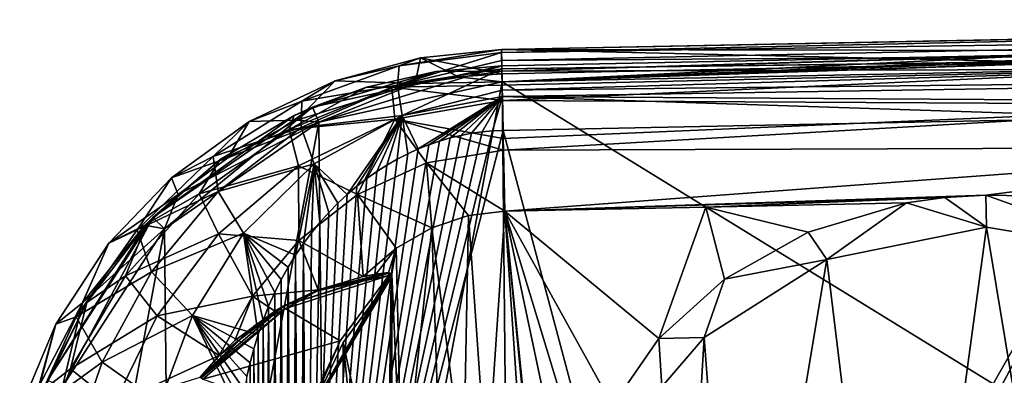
# Model space of a CAD drawing. Extents: x -250 to 250, y -426 to 356.
# Tile 210 of 256: x 114 to 176, y -382 to -360. Entities that reach past the tile are written whole.
import ezdxf

# ---------------------------------------------------------------- set-up
doc = ezdxf.new("R2010")
doc.units = 0
doc.header["$LTSCALE"] = 41.718519
for name, color, linetype in [('109', 7, 'CONTINUOUS'), ('110', 7, 'CONTINUOUS'), ('111', 7, 'CONTINUOUS'), ('114', 7, 'CONTINUOUS'), ('115', 7, 'CONTINUOUS'), ('116', 7, 'CONTINUOUS'), ('144', 7, 'CONTINUOUS'), ('145', 7, 'CONTINUOUS'), ('152', 7, 'CONTINUOUS'), ('153', 7, 'CONTINUOUS'), ('155', 7, 'CONTINUOUS'), ('156', 7, 'CONTINUOUS'), ('169', 7, 'CONTINUOUS'), ('183', 7, 'CONTINUOUS'), ('187', 7, 'CONTINUOUS'), ('188', 7, 'CONTINUOUS'), ('211', 7, 'CONTINUOUS'), ('214', 7, 'CONTINUOUS'), ('215', 7, 'CONTINUOUS'), ('218', 7, 'CONTINUOUS'), ('221', 7, 'CONTINUOUS'), ('222', 7, 'CONTINUOUS'), ('231', 7, 'CONTINUOUS'), ('232', 7, 'CONTINUOUS'), ('235', 7, 'CONTINUOUS'), ('236', 7, 'CONTINUOUS'), ('237', 7, 'CONTINUOUS'), ('93', 7, 'CONTINUOUS'), ('94', 7, 'CONTINUOUS'), ('97', 7, 'CONTINUOUS')]:
    doc.layers.add(name, color=color, linetype=linetype)

msp = doc.modelspace()

# ---------------------------------------------------------------- linework, layer by layer
at = {"layer": '109', "color": 7, "linetype": 'CONTINUOUS'}
for points in [[(144.396, -363.606), (242, -361.641), (145, -423.6), (144.396, -363.606)], [(242, -361.641), (242, -423.6), (145, -423.6), (242, -361.641)], [(144.396, -363.606), (133.589, -421.345), (133.033, -366.09), (144.396, -363.606)], [(144.396, -363.606), (145, -423.6), (133.589, -421.345), (144.396, -363.606)], [(123.894, -414.92), (123.469, -372.71), (133.033, -366.09), (123.894, -414.92)], [(133.589, -421.345), (123.894, -414.92), (133.033, -366.09), (133.589, -421.345)], [(117.371, -405.289), (117.141, -382.469), (123.469, -372.71), (117.371, -405.289)], [(123.894, -414.92), (117.371, -405.289), (123.469, -372.71), (123.894, -414.92)]]:
    msp.add_3dface(points, dxfattribs=at)
at = {"layer": '110', "color": 7, "linetype": 'CONTINUOUS'}
for points in [[(142.304, -371.881, 19), (143.452, -388.13, 19), (144.557, -371.604, 19), (142.304, -371.881, 19)], [(143.452, -388.13, 19), (145.802, -389.837, 19), (144.557, -371.604, 19), (143.452, -388.13, 19)], [(157.012, -371.354, 19), (144.557, -371.604, 19), (154.107, -379.494, 19), (157.012, -371.354, 19)], [(145.802, -389.837, 19), (146.47, -391.148, 19), (144.557, -371.604, 19), (145.802, -389.837, 19)], [(144.557, -371.604, 19), (146.7, -392.6, 19), (149, -392.6, 19), (144.557, -371.604, 19)], [(146.47, -391.148, 19), (146.7, -392.6, 19), (144.557, -371.604, 19), (146.47, -391.148, 19)], [(149.556, -388.068, 19), (144.557, -371.604, 19), (149, -392.6, 19), (149.556, -388.068, 19)], [(151.244, -383.649, 19), (144.557, -371.604, 19), (149.556, -388.068, 19), (151.244, -383.649, 19)], [(154.107, -379.494, 19), (144.557, -371.604, 19), (151.244, -383.649, 19), (154.107, -379.494, 19)], [(158.171, -375.822, 19), (157.012, -371.354, 19), (154.107, -379.494, 19), (158.171, -375.822, 19)], [(169.467, -371.103, 19), (157.012, -371.354, 19), (163.368, -372.92, 19), (169.467, -371.103, 19)], [(163.368, -372.92, 19), (157.012, -371.354, 19), (158.171, -375.822, 19), (163.368, -372.92, 19)], [(140.029, -372.639, 19), (142, -387.9, 19), (142.304, -371.881, 19), (140.029, -372.639, 19)], [(142, -387.9, 19), (143.452, -388.13, 19), (142.304, -371.881, 19), (142, -387.9, 19)], [(137.818, -373.897, 19), (138.198, -389.837, 19), (140.029, -372.639, 19), (137.818, -373.897, 19)], [(138.198, -389.837, 19), (140.548, -388.13, 19), (140.029, -372.639, 19), (138.198, -389.837, 19)], [(140.548, -388.13, 19), (142, -387.9, 19), (140.029, -372.639, 19), (140.548, -388.13, 19)], [(135.774, -375.652, 19), (136.562, -375.508, 19), (137.818, -373.897, 19), (135.774, -375.652, 19)], [(136.562, -375.508, 19), (137.356, -375.401, 19), (137.818, -373.897, 19), (136.562, -375.508, 19)], [(137.356, -375.401, 19), (137.556, -375.509, 19), (137.818, -373.897, 19), (137.356, -375.401, 19)], [(137.556, -375.509, 19), (138.198, -389.837, 19), (137.818, -373.897, 19), (137.556, -375.509, 19)], [(134.537, -379.747, 19), (137.3, -392.6, 19), (137.526, -375.735, 19), (134.537, -379.747, 19)], [(137.3, -392.6, 19), (137.53, -391.148, 19), (137.526, -375.735, 19), (137.3, -392.6, 19)], [(137.526, -375.735, 19), (137.53, -391.148, 19), (137.556, -375.509, 19), (137.526, -375.735, 19)], [(137.53, -391.148, 19), (138.198, -389.837, 19), (137.556, -375.509, 19), (137.53, -391.148, 19)], [(134.537, -379.747, 19), (132.407, -384.273, 19), (134.537, -405.453, 19), (134.537, -379.747, 19)], [(137.526, -409.465, 19), (134.537, -379.747, 19), (134.537, -405.453, 19), (137.526, -409.465, 19)], [(137.3, -392.6, 19), (134.537, -379.747, 19), (137.526, -409.465, 19), (137.3, -392.6, 19)]]:
    msp.add_3dface(points, dxfattribs=at)
at = {"layer": '111', "color": 7, "linetype": 'CONTINUOUS'}
for points in [[(144.376, -362.606, 10), (132.634, -365.173, 0.025), (140.294, -362.959, 9.817), (144.376, -362.606, 10)], [(144.376, -362.606, 0.025), (132.634, -365.173, 0.025), (144.376, -362.606, 10), (144.376, -362.606, 0.025)], [(140.294, -362.959, 9.817), (132.634, -365.173, 0.025), (135.988, -363.939, 9.261), (140.294, -362.959, 9.817)], [(135.988, -363.939, 9.261), (132.634, -365.173, 0.025), (131.503, -365.693, 8.345), (135.988, -363.939, 9.261)], [(132.634, -365.173, 0.025), (122.751, -372.013, 0.025), (131.503, -365.693, 8.345), (132.634, -365.173, 0.025)], [(131.503, -365.693, 8.345), (122.751, -372.013, 0.025), (126.922, -368.417, 7.095), (131.503, -365.693, 8.345)], [(126.922, -368.417, 7.095), (122.751, -372.013, 0.025), (122.382, -372.4, 5.576), (126.922, -368.417, 7.095)], [(122.751, -372.013, 0.025), (116.213, -382.098, 0.025), (122.382, -372.4, 5.576), (122.751, -372.013, 0.025)], [(122.382, -372.4, 5.576), (116.213, -382.098, 0.025), (118.656, -377.26, 4.132), (122.382, -372.4, 5.576)], [(118.656, -377.26, 4.132), (116.213, -382.098, 0.025), (116.007, -382.627, 2.988), (118.656, -377.26, 4.132)]]:
    msp.add_3dface(points, dxfattribs=at)
at = {"layer": '114', "color": 7, "linetype": 'CONTINUOUS'}
for points in [[(140.294, -362.959, 9.817), (135.988, -363.939, 9.261), (137.562, -363.936, 12.303), (140.294, -362.959, 9.817)], [(144.382, -362.934, 12.407), (140.294, -362.959, 9.817), (137.562, -363.936, 12.303), (144.382, -362.934, 12.407)], [(144.382, -362.934, 12.407), (137.562, -363.936, 12.303), (144.4, -363.812, 14.5), (144.382, -362.934, 12.407)], [(144.376, -362.606, 10), (140.294, -362.959, 9.817), (144.382, -362.934, 12.407), (144.376, -362.606, 10)], [(137.562, -363.936, 12.303), (135.988, -363.939, 9.261), (131.197, -366.542, 11.911), (137.562, -363.936, 12.303)], [(137.735, -365.909, 15.779), (137.562, -363.936, 12.303), (131.197, -366.542, 11.911), (137.735, -365.909, 15.779)], [(135.988, -363.939, 9.261), (131.503, -365.693, 8.345), (131.197, -366.542, 11.911), (135.988, -363.939, 9.261)], [(137.562, -363.936, 12.303), (144.419, -364.748, 15.829), (144.4, -363.812, 14.5), (137.562, -363.936, 12.303)], [(137.735, -365.909, 15.779), (144.419, -364.748, 15.829), (137.562, -363.936, 12.303), (137.735, -365.909, 15.779)], [(144.419, -364.748, 15.829), (137.735, -365.909, 15.779), (144.466, -367.105, 17.794), (144.419, -364.748, 15.829)], [(131.503, -365.693, 8.345), (126.922, -368.417, 7.095), (131.197, -366.542, 11.911), (131.503, -365.693, 8.345)], [(131.77, -368.806, 15.59), (137.735, -365.909, 15.779), (131.197, -366.542, 11.911), (131.77, -368.806, 15.59)], [(137.735, -365.909, 15.779), (131.77, -368.806, 15.59), (135.423, -370.585, 18.133), (137.735, -365.909, 15.779)], [(139.713, -368.622, 18.163), (137.735, -365.909, 15.779), (135.423, -370.585, 18.133), (139.713, -368.622, 18.163)], [(144.466, -367.105, 17.794), (137.735, -365.909, 15.779), (144.481, -367.833, 18.171), (144.466, -367.105, 17.794)], [(144.481, -367.833, 18.171), (137.735, -365.909, 15.779), (139.713, -368.622, 18.163), (144.481, -367.833, 18.171)], [(131.197, -366.542, 11.911), (126.922, -368.417, 7.095), (125.607, -370.54, 11.235), (131.197, -366.542, 11.911)], [(131.77, -368.806, 15.59), (131.197, -366.542, 11.911), (125.607, -370.54, 11.235), (131.77, -368.806, 15.59)], [(144.557, -371.604, 19), (144.481, -367.833, 18.171), (139.713, -368.622, 18.163), (144.557, -371.604, 19)], [(126.922, -368.417, 7.095), (122.382, -372.4, 5.576), (125.607, -370.54, 11.235), (126.922, -368.417, 7.095)], [(126.808, -373.017, 15.265), (131.77, -368.806, 15.59), (125.607, -370.54, 11.235), (126.808, -373.017, 15.265)], [(131.77, -368.806, 15.59), (126.808, -373.017, 15.265), (131.796, -373.429, 18.078), (131.77, -368.806, 15.59)], [(135.423, -370.585, 18.133), (131.77, -368.806, 15.59), (131.796, -373.429, 18.078), (135.423, -370.585, 18.133)], [(140.029, -372.639, 19), (139.713, -368.622, 18.163), (135.423, -370.585, 18.133), (140.029, -372.639, 19)], [(142.304, -371.881, 19), (144.557, -371.604, 19), (139.713, -368.622, 18.163), (142.304, -371.881, 19)], [(140.029, -372.639, 19), (142.304, -371.881, 19), (139.713, -368.622, 18.163), (140.029, -372.639, 19)], [(125.607, -370.54, 11.235), (122.382, -372.4, 5.576), (121.048, -375.613, 10.293), (125.607, -370.54, 11.235)], [(126.808, -373.017, 15.265), (125.607, -370.54, 11.235), (121.048, -375.613, 10.293), (126.808, -373.017, 15.265)], [(135.774, -375.652, 19), (135.423, -370.585, 18.133), (131.796, -373.429, 18.078), (135.774, -375.652, 19)], [(137.818, -373.897, 19), (140.029, -372.639, 19), (135.423, -370.585, 18.133), (137.818, -373.897, 19)], [(135.774, -375.652, 19), (137.818, -373.897, 19), (135.423, -370.585, 18.133), (135.774, -375.652, 19)], [(122.382, -372.4, 5.576), (118.656, -377.26, 4.132), (121.048, -375.613, 10.293), (122.382, -372.4, 5.576)], [(123.006, -378.092, 14.812), (126.808, -373.017, 15.265), (121.048, -375.613, 10.293), (123.006, -378.092, 14.812)], [(126.808, -373.017, 15.265), (123.006, -378.092, 14.812), (128.92, -376.877, 18.001), (126.808, -373.017, 15.265)], [(131.796, -373.429, 18.078), (126.808, -373.017, 15.265), (128.92, -376.877, 18.001), (131.796, -373.429, 18.078)], [(131.796, -373.429, 18.078), (128.92, -376.877, 18.001), (132.997, -376.474, 18.886), (131.796, -373.429, 18.078)], [(135.774, -375.652, 19), (131.796, -373.429, 18.078), (132.997, -376.474, 18.886), (135.774, -375.652, 19)], [(121.048, -375.613, 10.293), (118.656, -377.26, 4.132), (117.652, -381.37, 9.057), (121.048, -375.613, 10.293)], [(123.006, -378.092, 14.812), (121.048, -375.613, 10.293), (117.652, -381.37, 9.057), (123.006, -378.092, 14.812)], [(132.997, -376.474, 18.886), (128.92, -376.877, 18.001), (130.306, -377.801, 18.575), (132.997, -376.474, 18.886)], [(128.92, -376.877, 18.001), (123.006, -378.092, 14.812), (126.852, -380.554, 17.905), (128.92, -376.877, 18.001)], [(128.92, -376.877, 18.001), (126.852, -380.554, 17.905), (127.825, -379.625, 18.124), (128.92, -376.877, 18.001)], [(130.306, -377.801, 18.575), (128.92, -376.877, 18.001), (127.825, -379.625, 18.124), (130.306, -377.801, 18.575)], [(118.656, -377.26, 4.132), (116.007, -382.627, 2.988), (117.652, -381.37, 9.057), (118.656, -377.26, 4.132)], [(120.352, -383.542, 14.218), (123.006, -378.092, 14.812), (117.652, -381.37, 9.057), (120.352, -383.542, 14.218)], [(123.006, -378.092, 14.812), (120.352, -383.542, 14.218), (126.852, -380.554, 17.905), (123.006, -378.092, 14.812)], [(126.852, -380.554, 17.905), (120.352, -383.542, 14.218), (125.685, -381.887, 17.611), (126.852, -380.554, 17.905)], [(117.652, -381.37, 9.057), (116.007, -382.627, 2.988), (115.442, -387.479, 7.536), (117.652, -381.37, 9.057)], [(120.352, -383.542, 14.218), (117.652, -381.37, 9.057), (115.442, -387.479, 7.536), (120.352, -383.542, 14.218)]]:
    msp.add_3dface(points, dxfattribs=at)
at = {"layer": '115', "color": 7, "linetype": 'CONTINUOUS'}
for points in [[(178.724, -361.915, 9.854), (144.376, -362.606, 0.025), (178.758, -361.914, 10), (178.724, -361.915, 9.854)], [(144.376, -362.606, 0.025), (144.376, -362.606, 10), (178.758, -361.914, 10), (144.376, -362.606, 0.025)], [(178.713, -361.915, 0.025), (144.376, -362.606, 0.025), (178.713, -361.915, 9.701), (178.713, -361.915, 0.025)], [(178.713, -361.915, 9.701), (144.376, -362.606, 0.025), (178.724, -361.915, 9.854), (178.713, -361.915, 9.701)]]:
    msp.add_3dface(points, dxfattribs=at)
at = {"layer": '116', "color": 7, "linetype": 'CONTINUOUS'}
for points in [[(144.376, -362.606, 10), (144.382, -362.934, 12.407), (178.758, -361.914, 10), (144.376, -362.606, 10)], [(178.758, -361.914, 10), (144.382, -362.934, 12.407), (178.941, -361.916, 10.32), (178.758, -361.914, 10)], [(178.941, -361.916, 10.32), (144.382, -362.934, 12.407), (179.24, -361.921, 10.552), (178.941, -361.916, 10.32)], [(179.24, -361.921, 10.552), (144.382, -362.934, 12.407), (186.755, -362.825, 14.259), (179.24, -361.921, 10.552)], [(144.382, -362.934, 12.407), (144.4, -363.812, 14.5), (186.755, -362.825, 14.259), (144.382, -362.934, 12.407)], [(144.4, -363.812, 14.5), (144.419, -364.748, 15.829), (186.755, -362.825, 14.259), (144.4, -363.812, 14.5)], [(186.755, -362.825, 14.259), (144.419, -364.748, 15.829), (193.253, -365.029, 17.051), (186.755, -362.825, 14.259)], [(144.419, -364.748, 15.829), (144.466, -367.105, 17.794), (193.253, -365.029, 17.051), (144.419, -364.748, 15.829)], [(144.466, -367.105, 17.794), (144.481, -367.833, 18.171), (193.253, -365.029, 17.051), (144.466, -367.105, 17.794)], [(193.253, -365.029, 17.051), (144.481, -367.833, 18.171), (197.965, -367.651, 18.528), (193.253, -365.029, 17.051)], [(144.481, -367.833, 18.171), (144.557, -371.604, 19), (197.965, -367.651, 18.528), (144.481, -367.833, 18.171)], [(144.557, -371.604, 19), (174.376, -370.615, 18.992), (197.965, -367.651, 18.528), (144.557, -371.604, 19)], [(197.965, -367.651, 18.528), (174.376, -370.615, 18.992), (176.922, -370.665, 18.995), (197.965, -367.651, 18.528)], [(174.376, -370.615, 18.992), (144.557, -371.604, 19), (171.836, -370.768, 18.995), (174.376, -370.615, 18.992)], [(144.557, -371.604, 19), (157.012, -371.354, 19), (171.836, -370.768, 18.995), (144.557, -371.604, 19)], [(157.012, -371.354, 19), (169.467, -371.103, 19), (171.836, -370.768, 18.995), (157.012, -371.354, 19)]]:
    msp.add_3dface(points, dxfattribs=at)
at = {"layer": '144', "color": 7, "linetype": 'CONTINUOUS'}
for points in [[(164.525, -374.606, 17), (169.066, -411.979, 17), (174.416, -372.606, 17), (164.525, -374.606, 17)], [(169.066, -411.979, 17), (180.935, -411.979, 17), (174.416, -372.606, 17), (169.066, -411.979, 17)], [(174.416, -372.606, 17), (180.935, -411.979, 17), (184.708, -374.309, 17), (174.416, -372.606, 17)], [(156.922, -379.445, 17), (159.016, -407.519, 17), (164.525, -374.606, 17), (156.922, -379.445, 17)], [(159.016, -407.519, 17), (169.066, -411.979, 17), (164.525, -374.606, 17), (159.016, -407.519, 17)], [(154.288, -382.496, 17), (155.446, -404.197, 17), (156.922, -379.445, 17), (154.288, -382.496, 17)], [(155.446, -404.197, 17), (159.016, -407.519, 17), (156.922, -379.445, 17), (155.446, -404.197, 17)]]:
    msp.add_3dface(points, dxfattribs=at)
at = {"layer": '145', "color": 7, "linetype": 'CONTINUOUS'}
for points in [[(171.836, -370.768, 18.995), (169.467, -371.103, 19), (174.416, -372.606, 17), (171.836, -370.768, 18.995)], [(174.376, -370.615, 18.992), (171.836, -370.768, 18.995), (174.416, -372.606, 17), (174.376, -370.615, 18.992)], [(169.467, -371.103, 19), (163.368, -372.92, 19), (164.525, -374.606, 17), (169.467, -371.103, 19)], [(169.467, -371.103, 19), (164.525, -374.606, 17), (174.416, -372.606, 17), (169.467, -371.103, 19)], [(163.368, -372.92, 19), (158.171, -375.822, 19), (164.525, -374.606, 17), (163.368, -372.92, 19)], [(158.171, -375.822, 19), (156.922, -379.445, 17), (164.525, -374.606, 17), (158.171, -375.822, 19)], [(158.171, -375.822, 19), (154.107, -379.494, 19), (156.922, -379.445, 17), (158.171, -375.822, 19)], [(154.107, -379.494, 19), (151.244, -383.649, 19), (154.288, -382.496, 17), (154.107, -379.494, 19)], [(154.107, -379.494, 19), (154.288, -382.496, 17), (156.922, -379.445, 17), (154.107, -379.494, 19)]]:
    msp.add_3dface(points, dxfattribs=at)
at = {"layer": '152', "color": 7, "linetype": 'CONTINUOUS'}
for points in [[(176.922, -370.665, 18.995), (174.376, -370.615, 18.992), (184.708, -374.309, 17), (176.922, -370.665, 18.995)], [(174.376, -370.615, 18.992), (174.416, -372.606, 17), (184.708, -374.309, 17), (174.376, -370.615, 18.992)]]:
    msp.add_3dface(points, dxfattribs=at)
at = {"layer": '153', "color": 7, "linetype": 'CONTINUOUS'}
for points in [[(134.366, -379.644, 20), (137.378, -375.6, 20), (130.967, -377.648, 20), (134.366, -379.644, 20)], [(125.842, -382.011, 20), (134.366, -379.644, 20), (130.967, -377.648, 20), (125.842, -382.011, 20)], [(132.219, -384.207, 20), (134.366, -379.644, 20), (125.842, -382.011, 20), (132.219, -384.207, 20)]]:
    msp.add_3dface(points, dxfattribs=at)
at = {"layer": '155', "color": 7, "linetype": 'CONTINUOUS'}
for points in [[(134.537, -379.747, 19), (137.526, -375.735, 19), (134.537, -379.747, 19.8), (134.537, -379.747, 19)], [(134.537, -379.747, 19.8), (137.526, -375.735, 19), (137.526, -375.735, 19.8), (134.537, -379.747, 19.8)], [(132.407, -384.273, 19), (134.537, -379.747, 19), (132.407, -384.273, 19.8), (132.407, -384.273, 19)], [(132.407, -384.273, 19.8), (134.537, -379.747, 19), (134.537, -379.747, 19.8), (132.407, -384.273, 19.8)]]:
    msp.add_3dface(points, dxfattribs=at)
at = {"layer": '156', "color": 7, "linetype": 'CONTINUOUS'}
for points in [[(137.356, -375.401, 19.8), (132.997, -376.474, 18.886), (130.87, -377.473, 19.8), (137.356, -375.401, 19.8)], [(135.774, -375.652, 19), (132.997, -376.474, 18.886), (137.356, -375.401, 19.8), (135.774, -375.652, 19)], [(136.562, -375.508, 19), (135.774, -375.652, 19), (137.356, -375.401, 19.8), (136.562, -375.508, 19)], [(137.356, -375.401, 19), (136.562, -375.508, 19), (137.356, -375.401, 19.8), (137.356, -375.401, 19)], [(132.997, -376.474, 18.886), (130.306, -377.801, 18.575), (130.87, -377.473, 19.8), (132.997, -376.474, 18.886)], [(126.852, -380.554, 17.905), (125.685, -381.887, 17.611), (130.87, -377.473, 19.8), (126.852, -380.554, 17.905)], [(130.87, -377.473, 19.8), (125.685, -381.887, 17.611), (125.685, -381.887, 19.8), (130.87, -377.473, 19.8)], [(127.825, -379.625, 18.124), (126.852, -380.554, 17.905), (130.87, -377.473, 19.8), (127.825, -379.625, 18.124)], [(130.306, -377.801, 18.575), (127.825, -379.625, 18.124), (130.87, -377.473, 19.8), (130.306, -377.801, 18.575)]]:
    msp.add_3dface(points, dxfattribs=at)
at = {"layer": '169', "color": 7, "linetype": 'CONTINUOUS'}
for points in [[(137.356, -375.401, 19), (137.356, -375.401, 19.8), (137.556, -375.509, 19.8), (137.356, -375.401, 19)], [(137.556, -375.509, 19), (137.356, -375.401, 19), (137.556, -375.509, 19.8), (137.556, -375.509, 19)], [(137.526, -375.735, 19.8), (137.556, -375.509, 19), (137.556, -375.509, 19.8), (137.526, -375.735, 19.8)], [(137.526, -375.735, 19), (137.556, -375.509, 19), (137.526, -375.735, 19.8), (137.526, -375.735, 19)]]:
    msp.add_3dface(points, dxfattribs=at)
at = {"layer": '183', "color": 7, "linetype": 'CONTINUOUS'}
for points in [[(137.378, -375.6, 20), (134.366, -379.644, 20), (132.352, -384.254, 19.941), (137.378, -375.6, 20)], [(137.447, -375.663, 19.977), (137.378, -375.6, 20), (132.352, -384.254, 19.941), (137.447, -375.663, 19.977)], [(137.498, -375.709, 19.917), (137.447, -375.663, 19.977), (132.352, -384.254, 19.941), (137.498, -375.709, 19.917)], [(132.393, -384.268, 19.876), (137.498, -375.709, 19.917), (132.352, -384.254, 19.941), (132.393, -384.268, 19.876)], [(137.517, -375.727, 19.867), (137.498, -375.709, 19.917), (132.393, -384.268, 19.876), (137.517, -375.727, 19.867)], [(132.407, -384.273, 19.8), (137.517, -375.727, 19.867), (132.393, -384.268, 19.876), (132.407, -384.273, 19.8)], [(132.407, -384.273, 19.8), (134.537, -379.747, 19.8), (137.517, -375.727, 19.867), (132.407, -384.273, 19.8)], [(134.537, -379.747, 19.8), (137.526, -375.735, 19.8), (137.517, -375.727, 19.867), (134.537, -379.747, 19.8)], [(134.366, -379.644, 20), (132.219, -384.207, 20), (132.352, -384.254, 19.941), (134.366, -379.644, 20)]]:
    msp.add_3dface(points, dxfattribs=at)
at = {"layer": '187', "color": 7, "linetype": 'CONTINUOUS'}
for points in [[(137.356, -375.401, 19.8), (130.87, -377.473, 19.8), (137.357, -375.412, 19.867), (137.356, -375.401, 19.8)], [(137.357, -375.412, 19.867), (130.87, -377.473, 19.8), (137.36, -375.439, 19.917), (137.357, -375.412, 19.867)], [(130.87, -377.473, 19.8), (137.362, -375.459, 19.941), (137.36, -375.439, 19.917), (130.87, -377.473, 19.8)], [(130.87, -377.473, 19.8), (132.956, -376.553, 19.941), (137.362, -375.459, 19.941), (130.87, -377.473, 19.8)], [(130.967, -377.648, 20), (137.378, -375.6, 20), (132.956, -376.553, 19.941), (130.967, -377.648, 20)], [(132.956, -376.553, 19.941), (137.378, -375.6, 20), (137.362, -375.459, 19.941), (132.956, -376.553, 19.941)], [(130.87, -377.473, 19.8), (128.987, -378.759, 19.941), (132.956, -376.553, 19.941), (130.87, -377.473, 19.8)], [(128.987, -378.759, 19.941), (130.967, -377.648, 20), (132.956, -376.553, 19.941), (128.987, -378.759, 19.941)], [(130.87, -377.473, 19.8), (125.685, -381.887, 19.8), (128.987, -378.759, 19.941), (130.87, -377.473, 19.8)], [(125.842, -382.011, 20), (130.967, -377.648, 20), (125.731, -381.924, 19.941), (125.842, -382.011, 20)], [(125.731, -381.924, 19.941), (130.967, -377.648, 20), (128.987, -378.759, 19.941), (125.731, -381.924, 19.941)], [(125.685, -381.887, 19.8), (125.707, -381.904, 19.901), (128.987, -378.759, 19.941), (125.685, -381.887, 19.8)], [(125.707, -381.904, 19.901), (125.727, -381.921, 19.936), (128.987, -378.759, 19.941), (125.707, -381.904, 19.901)], [(125.727, -381.921, 19.936), (125.731, -381.924, 19.941), (128.987, -378.759, 19.941), (125.727, -381.921, 19.936)]]:
    msp.add_3dface(points, dxfattribs=at)
at = {"layer": '188', "color": 7, "linetype": 'CONTINUOUS'}
for points in [[(137.356, -375.401, 19.8), (137.357, -375.412, 19.867), (137.504, -375.535, 19.941), (137.356, -375.401, 19.8)], [(137.556, -375.509, 19.8), (137.356, -375.401, 19.8), (137.504, -375.535, 19.941), (137.556, -375.509, 19.8)], [(137.362, -375.459, 19.941), (137.357, -375.412, 19.867), (137.36, -375.439, 19.917), (137.362, -375.459, 19.941)], [(137.362, -375.459, 19.941), (137.378, -375.6, 20), (137.357, -375.412, 19.867), (137.362, -375.459, 19.941)], [(137.357, -375.412, 19.867), (137.378, -375.6, 20), (137.504, -375.535, 19.941), (137.357, -375.412, 19.867)], [(137.378, -375.6, 20), (137.447, -375.663, 19.977), (137.504, -375.535, 19.941), (137.378, -375.6, 20)], [(137.447, -375.663, 19.977), (137.498, -375.709, 19.917), (137.504, -375.535, 19.941), (137.447, -375.663, 19.977)], [(137.498, -375.709, 19.917), (137.517, -375.727, 19.867), (137.504, -375.535, 19.941), (137.498, -375.709, 19.917)], [(137.517, -375.727, 19.867), (137.556, -375.509, 19.8), (137.504, -375.535, 19.941), (137.517, -375.727, 19.867)], [(137.526, -375.735, 19.8), (137.556, -375.509, 19.8), (137.517, -375.727, 19.867), (137.526, -375.735, 19.8)]]:
    msp.add_3dface(points, dxfattribs=at)
at = {"layer": '211', "color": 7, "linetype": 'CONTINUOUS'}
for points in [[(184.228, -365.805, -20), (157, -413.6, -20), (144.456, -366.605, -20), (184.228, -365.805, -20)], [(158.531, -413.904, -20), (157, -413.6, -20), (184.228, -365.805, -20), (158.531, -413.904, -20)], [(159.828, -414.772, -20), (158.531, -413.904, -20), (184.228, -365.805, -20), (159.828, -414.772, -20)], [(160.696, -416.069, -20), (159.828, -414.772, -20), (184.228, -365.805, -20), (160.696, -416.069, -20)], [(161, -417.6, -20), (160.696, -416.069, -20), (184.228, -365.805, -20), (161, -417.6, -20)], [(188.417, -420.6, -20), (161, -420.6, -20), (184.228, -365.805, -20), (188.417, -420.6, -20)], [(161, -420.6, -20), (161, -417.6, -20), (184.228, -365.805, -20), (161, -420.6, -20)], [(143.807, -366.634, -20), (144.456, -366.605, -20), (132.315, -413.6, -20), (143.807, -366.634, -20)], [(144.456, -366.605, -20), (157, -413.6, -20), (132.315, -413.6, -20), (144.456, -366.605, -20)], [(143.153, -366.695, -20), (143.807, -366.634, -20), (132.315, -413.6, -20), (143.153, -366.695, -20)], [(142.496, -366.789, -20), (143.153, -366.695, -20), (132.315, -413.6, -20), (142.496, -366.789, -20)], [(141.837, -366.915, -20), (142.496, -366.789, -20), (132.315, -413.6, -20), (141.837, -366.915, -20)], [(141.177, -367.075, -20), (141.837, -366.915, -20), (132.315, -413.6, -20), (141.177, -367.075, -20)], [(140.517, -367.268, -20), (141.177, -367.075, -20), (132.315, -413.6, -20), (140.517, -367.268, -20)], [(139.857, -367.496, -20), (140.517, -367.268, -20), (132.315, -413.6, -20), (139.857, -367.496, -20)], [(139.2, -367.758, -20), (139.857, -367.496, -20), (132.315, -413.6, -20), (139.2, -367.758, -20)], [(138.547, -368.056, -20), (139.2, -367.758, -20), (132.315, -413.6, -20), (138.547, -368.056, -20)], [(137.899, -368.388, -20), (138.547, -368.056, -20), (132.315, -413.6, -20), (137.899, -368.388, -20)], [(137.258, -368.756, -20), (137.899, -368.388, -20), (132.315, -413.6, -20), (137.258, -368.756, -20)], [(136.625, -369.159, -20), (137.258, -368.756, -20), (132.315, -413.6, -20), (136.625, -369.159, -20)], [(136.002, -369.597, -20), (136.625, -369.159, -20), (132.315, -413.6, -20), (136.002, -369.597, -20)], [(135.391, -370.07, -20), (136.002, -369.597, -20), (132.315, -413.6, -20), (135.391, -370.07, -20)], [(134.794, -370.578, -20), (135.391, -370.07, -20), (132.315, -413.6, -20), (134.794, -370.578, -20)], [(134.212, -371.121, -20), (134.794, -370.578, -20), (132.315, -413.6, -20), (134.212, -371.121, -20)], [(133.648, -371.697, -20), (134.212, -371.121, -20), (132.315, -413.6, -20), (133.648, -371.697, -20)], [(133.102, -372.306, -20), (133.648, -371.697, -20), (132.315, -413.6, -20), (133.102, -372.306, -20)], [(132.578, -372.948, -20), (133.102, -372.306, -20), (132.315, -413.6, -20), (132.578, -372.948, -20)], [(132.075, -373.623, -20), (132.578, -372.948, -20), (132.315, -413.6, -20), (132.075, -373.623, -20)], [(131.595, -374.331, -20), (132.075, -373.623, -20), (131.828, -412.889, -20), (131.595, -374.331, -20)], [(131.828, -412.889, -20), (132.075, -373.623, -20), (132.315, -413.6, -20), (131.828, -412.889, -20)], [(131.138, -375.072, -20), (131.595, -374.331, -20), (131.364, -412.144, -20), (131.138, -375.072, -20)], [(131.364, -412.144, -20), (131.595, -374.331, -20), (131.828, -412.889, -20), (131.364, -412.144, -20)], [(130.707, -375.848, -20), (131.138, -375.072, -20), (130.926, -411.366, -20), (130.707, -375.848, -20)], [(130.926, -411.366, -20), (131.138, -375.072, -20), (131.364, -412.144, -20), (130.926, -411.366, -20)], [(130.301, -376.656, -20), (130.707, -375.848, -20), (130.514, -410.555, -20), (130.301, -376.656, -20)], [(130.514, -410.555, -20), (130.707, -375.848, -20), (130.926, -411.366, -20), (130.514, -410.555, -20)], [(129.924, -377.499, -20), (130.301, -376.656, -20), (130.13, -409.709, -20), (129.924, -377.499, -20)], [(130.13, -409.709, -20), (130.301, -376.656, -20), (130.514, -410.555, -20), (130.13, -409.709, -20)], [(129.577, -378.375, -20), (129.924, -377.499, -20), (129.777, -408.834, -20), (129.577, -378.375, -20)], [(129.777, -408.834, -20), (129.924, -377.499, -20), (130.13, -409.709, -20), (129.777, -408.834, -20)], [(129.268, -379.259, -20), (129.577, -378.375, -20), (129.465, -407.958, -20), (129.268, -379.259, -20)], [(129.465, -407.958, -20), (129.577, -378.375, -20), (129.777, -408.834, -20), (129.465, -407.958, -20)], [(129.001, -380.136, -20), (129.268, -379.259, -20), (129.194, -407.09, -20), (129.001, -380.136, -20)], [(129.194, -407.09, -20), (129.268, -379.259, -20), (129.465, -407.958, -20), (129.194, -407.09, -20)], [(128.773, -381.002, -20), (129.001, -380.136, -20), (128.961, -406.234, -20), (128.773, -381.002, -20)], [(128.961, -406.234, -20), (129.001, -380.136, -20), (129.194, -407.09, -20), (128.961, -406.234, -20)], [(128.58, -381.853, -20), (128.773, -381.002, -20), (128.596, -404.568, -20), (128.58, -381.853, -20)], [(128.596, -404.568, -20), (128.773, -381.002, -20), (128.763, -405.393, -20), (128.596, -404.568, -20)], [(128.763, -405.393, -20), (128.773, -381.002, -20), (128.961, -406.234, -20), (128.763, -405.393, -20)]]:
    msp.add_3dface(points, dxfattribs=at)
at = {"layer": '214', "color": 7, "linetype": 'CONTINUOUS'}
for points in [[(144.396, -363.606, -0.025), (242, -361.641, -0.025), (179.223, -362.405, -0.025), (144.396, -363.606, -0.025)], [(144.386, -363.106, -0.025), (144.396, -363.606, -0.025), (179.223, -362.405, -0.025), (144.386, -363.106, -0.025)], [(131.66, -365.971, -0.025), (133.033, -366.09, -0.025), (138.999, -363.696, -0.025), (131.66, -365.971, -0.025)], [(133.033, -366.09, -0.025), (144.396, -363.606, -0.025), (138.999, -363.696, -0.025), (133.033, -366.09, -0.025)], [(138.999, -363.696, -0.025), (144.396, -363.606, -0.025), (141.679, -363.281, -0.025), (138.999, -363.696, -0.025)], [(141.679, -363.281, -0.025), (144.396, -363.606, -0.025), (144.386, -363.106, -0.025), (141.679, -363.281, -0.025)], [(123.469, -372.71, -0.025), (133.033, -366.09, -0.025), (124.322, -370.57, -0.025), (123.469, -372.71, -0.025)], [(124.322, -370.57, -0.025), (133.033, -366.09, -0.025), (127.384, -368.3, -0.025), (124.322, -370.57, -0.025)], [(127.384, -368.3, -0.025), (133.033, -366.09, -0.025), (131.66, -365.971, -0.025), (127.384, -368.3, -0.025)], [(122.254, -372.478, -0.025), (123.469, -372.71, -0.025), (124.322, -370.57, -0.025), (122.254, -372.478, -0.025)], [(117.141, -382.469, -0.025), (123.469, -372.71, -0.025), (118.383, -377.279, -0.025), (117.141, -382.469, -0.025)], [(118.383, -377.279, -0.025), (123.469, -372.71, -0.025), (122.254, -372.478, -0.025), (118.383, -377.279, -0.025)], [(115.666, -382.505, -0.025), (117.141, -382.469, -0.025), (118.383, -377.279, -0.025), (115.666, -382.505, -0.025)]]:
    msp.add_3dface(points, dxfattribs=at)
at = {"layer": '215', "color": 7, "linetype": 'CONTINUOUS'}
for points in [[(242, -361.641, -0.025), (144.396, -363.606, -0.025), (242, -361.641), (242, -361.641, -0.025)], [(144.396, -363.606, -0.025), (144.396, -363.606), (242, -361.641), (144.396, -363.606, -0.025)]]:
    msp.add_3dface(points, dxfattribs=at)
at = {"layer": '218', "color": 7, "linetype": 'CONTINUOUS'}
for points in [[(144.396, -363.606), (133.033, -366.09, -0.025), (133.033, -366.09), (144.396, -363.606)], [(144.396, -363.606, -0.025), (133.033, -366.09, -0.025), (144.396, -363.606), (144.396, -363.606, -0.025)], [(133.033, -366.09, -0.025), (123.469, -372.71, -0.025), (133.033, -366.09), (133.033, -366.09, -0.025)], [(133.033, -366.09), (123.469, -372.71, -0.025), (123.469, -372.709), (133.033, -366.09)], [(123.469, -372.71, -0.025), (117.141, -382.469, -0.025), (123.469, -372.709), (123.469, -372.71, -0.025)], [(123.469, -372.709), (117.141, -382.469, -0.025), (117.141, -382.469), (123.469, -372.709)]]:
    msp.add_3dface(points, dxfattribs=at)
at = {"layer": '221', "color": 7, "linetype": 'CONTINUOUS'}
for points in [[(223.9, -360.052, -15.685), (144.356, -361.606, -15), (221.712, -360.07, -15.464), (223.9, -360.052, -15.685)], [(144.359, -361.781, -16.31), (144.356, -361.606, -15), (223.9, -360.052, -15.685), (144.359, -361.781, -16.31)], [(221.712, -360.07, -15.464), (144.356, -361.606, -15), (179.192, -360.905, -15), (221.712, -360.07, -15.464)], [(223.911, -360.607, -17.379), (144.359, -361.781, -16.31), (223.9, -360.052, -15.685), (223.911, -360.607, -17.379)], [(144.369, -362.276, -17.5), (144.359, -361.781, -16.31), (223.911, -360.607, -17.379), (144.369, -362.276, -17.5)], [(223.934, -361.72, -18.77), (144.369, -362.276, -17.5), (223.911, -360.607, -17.379), (223.934, -361.72, -18.77)], [(144.379, -362.784, -18.224), (144.369, -362.276, -17.5), (223.934, -361.72, -18.77), (144.379, -362.784, -18.224)], [(223.935, -361.758, -18.803), (144.379, -362.784, -18.224), (223.934, -361.72, -18.77), (223.935, -361.758, -18.803)], [(144.406, -364.106, -19.33), (144.379, -362.784, -18.224), (223.935, -361.758, -18.803), (144.406, -364.106, -19.33)], [(223.965, -363.251, -19.682), (144.406, -364.106, -19.33), (223.935, -361.758, -18.803), (223.965, -363.251, -19.682)], [(144.414, -364.502, -19.536), (144.406, -364.106, -19.33), (223.965, -363.251, -19.682), (144.414, -364.502, -19.536)], [(224, -365.004, -20), (144.414, -364.502, -19.536), (223.965, -363.251, -19.682), (224, -365.004, -20)], [(184.228, -365.805, -20), (144.456, -366.605, -20), (144.414, -364.502, -19.536), (184.228, -365.805, -20)], [(224, -365.004, -20), (184.228, -365.805, -20), (144.414, -364.502, -19.536), (224, -365.004, -20)]]:
    msp.add_3dface(points, dxfattribs=at)
at = {"layer": '222', "color": 7, "linetype": 'CONTINUOUS'}
for points in [[(138.009, -362.61, -16.075), (144.359, -361.781, -16.31), (137.904, -363.804, -18.104), (138.009, -362.61, -16.075)], [(137.904, -363.804, -18.104), (144.359, -361.781, -16.31), (144.369, -362.276, -17.5), (137.904, -363.804, -18.104)], [(144.359, -361.781, -16.31), (138.009, -362.61, -16.075), (144.356, -361.606, -15), (144.359, -361.781, -16.31)], [(144.356, -361.606, -15), (138.009, -362.61, -16.075), (139.327, -362.107, -14.674), (144.356, -361.606, -15)], [(139.327, -362.107, -14.674), (138.009, -362.61, -16.075), (134.046, -363.533, -13.701), (139.327, -362.107, -14.674)], [(144.379, -362.784, -18.224), (137.904, -363.804, -18.104), (144.369, -362.276, -17.5), (144.379, -362.784, -18.224)], [(138.009, -362.61, -16.075), (131.972, -364.789, -15.44), (134.046, -363.533, -13.701), (138.009, -362.61, -16.075)], [(131.972, -364.789, -15.44), (138.009, -362.61, -16.075), (137.904, -363.804, -18.104), (131.972, -364.789, -15.44)], [(144.379, -362.784, -18.224), (138.208, -365.687, -19.502), (137.904, -363.804, -18.104), (144.379, -362.784, -18.224)], [(144.406, -364.106, -19.33), (138.208, -365.687, -19.502), (144.379, -362.784, -18.224), (144.406, -364.106, -19.33)], [(134.046, -363.533, -13.701), (131.972, -364.789, -15.44), (128.722, -366.05, -12.173), (134.046, -363.533, -13.701)], [(131.972, -364.789, -15.44), (137.904, -363.804, -18.104), (131.946, -366.429, -17.782), (131.972, -364.789, -15.44)], [(137.904, -363.804, -18.104), (138.208, -365.687, -19.502), (131.946, -366.429, -17.782), (137.904, -363.804, -18.104)], [(144.414, -364.502, -19.536), (138.208, -365.687, -19.502), (144.406, -364.106, -19.33), (144.414, -364.502, -19.536)], [(126.483, -368.23, -14.541), (131.972, -364.789, -15.44), (131.946, -366.429, -17.782), (126.483, -368.23, -14.541)], [(131.972, -364.789, -15.44), (126.483, -368.23, -14.541), (128.722, -366.05, -12.173), (131.972, -364.789, -15.44)], [(144.414, -364.502, -19.536), (139.2, -367.758, -20), (138.208, -365.687, -19.502), (144.414, -364.502, -19.536)], [(139.857, -367.496, -20), (139.2, -367.758, -20), (144.414, -364.502, -19.536), (139.857, -367.496, -20)], [(140.517, -367.268, -20), (139.857, -367.496, -20), (144.414, -364.502, -19.536), (140.517, -367.268, -20)], [(141.177, -367.075, -20), (140.517, -367.268, -20), (144.414, -364.502, -19.536), (141.177, -367.075, -20)], [(141.837, -366.915, -20), (141.177, -367.075, -20), (144.414, -364.502, -19.536), (141.837, -366.915, -20)], [(142.496, -366.789, -20), (141.837, -366.915, -20), (144.414, -364.502, -19.536), (142.496, -366.789, -20)], [(143.153, -366.695, -20), (142.496, -366.789, -20), (144.414, -364.502, -19.536), (143.153, -366.695, -20)], [(143.807, -366.634, -20), (143.153, -366.695, -20), (144.414, -364.502, -19.536), (143.807, -366.634, -20)], [(144.456, -366.605, -20), (143.807, -366.634, -20), (144.414, -364.502, -19.536), (144.456, -366.605, -20)], [(128.722, -366.05, -12.173), (126.483, -368.23, -14.541), (123.892, -369.549, -10.374), (128.722, -366.05, -12.173)], [(138.208, -365.687, -19.502), (132.744, -368.674, -19.413), (131.946, -366.429, -17.782), (138.208, -365.687, -19.502)], [(138.208, -365.687, -19.502), (134.794, -370.578, -20), (132.744, -368.674, -19.413), (138.208, -365.687, -19.502)], [(135.391, -370.07, -20), (134.794, -370.578, -20), (138.208, -365.687, -19.502), (135.391, -370.07, -20)], [(136.002, -369.597, -20), (135.391, -370.07, -20), (138.208, -365.687, -19.502), (136.002, -369.597, -20)], [(136.625, -369.159, -20), (136.002, -369.597, -20), (138.208, -365.687, -19.502), (136.625, -369.159, -20)], [(137.258, -368.756, -20), (136.625, -369.159, -20), (138.208, -365.687, -19.502), (137.258, -368.756, -20)], [(137.899, -368.388, -20), (137.258, -368.756, -20), (138.208, -365.687, -19.502), (137.899, -368.388, -20)], [(138.547, -368.056, -20), (137.899, -368.388, -20), (138.208, -365.687, -19.502), (138.547, -368.056, -20)], [(139.2, -367.758, -20), (138.547, -368.056, -20), (138.208, -365.687, -19.502), (139.2, -367.758, -20)], [(126.483, -368.23, -14.541), (131.946, -366.429, -17.782), (126.797, -370.396, -17.328), (126.483, -368.23, -14.541)], [(131.946, -366.429, -17.782), (132.744, -368.674, -19.413), (126.797, -370.396, -17.328), (131.946, -366.429, -17.782)], [(126.483, -368.23, -14.541), (121.767, -372.766, -13.446), (123.892, -369.549, -10.374), (126.483, -368.23, -14.541)], [(121.767, -372.766, -13.446), (126.483, -368.23, -14.541), (126.797, -370.396, -17.328), (121.767, -372.766, -13.446)], [(132.744, -368.674, -19.413), (128.364, -372.967, -19.288), (126.797, -370.396, -17.328), (132.744, -368.674, -19.413)], [(132.744, -368.674, -19.413), (131.595, -374.331, -20), (128.364, -372.967, -19.288), (132.744, -368.674, -19.413)], [(132.075, -373.623, -20), (131.595, -374.331, -20), (132.744, -368.674, -19.413), (132.075, -373.623, -20)], [(132.578, -372.948, -20), (132.075, -373.623, -20), (132.744, -368.674, -19.413), (132.578, -372.948, -20)], [(133.102, -372.306, -20), (132.578, -372.948, -20), (132.744, -368.674, -19.413), (133.102, -372.306, -20)], [(134.794, -370.578, -20), (134.212, -371.121, -20), (132.744, -368.674, -19.413), (134.794, -370.578, -20)], [(134.212, -371.121, -20), (133.648, -371.697, -20), (132.744, -368.674, -19.413), (134.212, -371.121, -20)], [(133.648, -371.697, -20), (133.102, -372.306, -20), (132.744, -368.674, -19.413), (133.648, -371.697, -20)], [(123.892, -369.549, -10.374), (121.767, -372.766, -13.446), (120.023, -373.597, -8.683), (123.892, -369.549, -10.374)], [(121.767, -372.766, -13.446), (126.797, -370.396, -17.328), (122.661, -375.371, -16.775), (121.767, -372.766, -13.446)], [(126.797, -370.396, -17.328), (128.364, -372.967, -19.288), (122.661, -375.371, -16.775), (126.797, -370.396, -17.328)], [(121.767, -372.766, -13.446), (117.999, -378.152, -12.163), (120.023, -373.597, -8.683), (121.767, -372.766, -13.446)], [(117.999, -378.152, -12.163), (121.767, -372.766, -13.446), (122.661, -375.371, -16.775), (117.999, -378.152, -12.163)], [(128.364, -372.967, -19.288), (125.2, -378.067, -19.136), (122.661, -375.371, -16.775), (128.364, -372.967, -19.288)], [(128.364, -372.967, -19.288), (129.268, -379.259, -20), (125.2, -378.067, -19.136), (128.364, -372.967, -19.288)], [(131.595, -374.331, -20), (131.138, -375.072, -20), (128.364, -372.967, -19.288), (131.595, -374.331, -20)], [(131.138, -375.072, -20), (130.707, -375.848, -20), (128.364, -372.967, -19.288), (131.138, -375.072, -20)], [(130.707, -375.848, -20), (130.301, -376.656, -20), (128.364, -372.967, -19.288), (130.707, -375.848, -20)], [(130.301, -376.656, -20), (129.924, -377.499, -20), (128.364, -372.967, -19.288), (130.301, -376.656, -20)], [(129.924, -377.499, -20), (129.577, -378.375, -20), (128.364, -372.967, -19.288), (129.924, -377.499, -20)], [(129.577, -378.375, -20), (129.268, -379.259, -20), (128.364, -372.967, -19.288), (129.577, -378.375, -20)], [(120.023, -373.597, -8.683), (117.999, -378.152, -12.163), (116.731, -378.604, -7.079), (120.023, -373.597, -8.683)], [(117.999, -378.152, -12.163), (122.661, -375.371, -16.775), (119.615, -380.957, -16.124), (117.999, -378.152, -12.163)], [(122.661, -375.371, -16.775), (125.2, -378.067, -19.136), (119.615, -380.957, -16.124), (122.661, -375.371, -16.775)], [(117.999, -378.152, -12.163), (115.277, -384.102, -10.666), (116.731, -378.604, -7.079), (117.999, -378.152, -12.163)], [(115.277, -384.102, -10.666), (117.999, -378.152, -12.163), (119.615, -380.957, -16.124), (115.277, -384.102, -10.666)], [(125.2, -378.067, -19.136), (123.187, -383.487, -18.955), (119.615, -380.957, -16.124), (125.2, -378.067, -19.136)], [(125.2, -378.067, -19.136), (128.185, -384.301, -20), (123.187, -383.487, -18.955), (125.2, -378.067, -19.136)], [(129.001, -380.136, -20), (128.773, -381.002, -20), (125.2, -378.067, -19.136), (129.001, -380.136, -20)], [(128.773, -381.002, -20), (128.58, -381.853, -20), (125.2, -378.067, -19.136), (128.773, -381.002, -20)], [(128.58, -381.853, -20), (128.421, -382.688, -20), (125.2, -378.067, -19.136), (128.58, -381.853, -20)], [(128.421, -382.688, -20), (128.29, -383.504, -20), (125.2, -378.067, -19.136), (128.421, -382.688, -20)], [(128.29, -383.504, -20), (128.185, -384.301, -20), (125.2, -378.067, -19.136), (128.29, -383.504, -20)], [(129.268, -379.259, -20), (129.001, -380.136, -20), (125.2, -378.067, -19.136), (129.268, -379.259, -20)], [(116.731, -378.604, -7.079), (115.277, -384.102, -10.666), (114.493, -383.939, -5.891), (116.731, -378.604, -7.079)], [(115.277, -384.102, -10.666), (119.615, -380.957, -16.124), (117.597, -386.715, -15.367), (115.277, -384.102, -10.666)], [(119.615, -380.957, -16.124), (123.187, -383.487, -18.955), (117.597, -386.715, -15.367), (119.615, -380.957, -16.124)]]:
    msp.add_3dface(points, dxfattribs=at)
at = {"layer": '231', "color": 7, "linetype": 'CONTINUOUS'}
for points in [[(138.999, -363.696, -0.025), (141.679, -363.281, -0.025), (141.682, -363.281, -0.363), (138.999, -363.696, -0.025)], [(141.679, -363.281, -0.025), (144.386, -363.106, -0.025), (141.682, -363.281, -0.363), (141.679, -363.281, -0.025)], [(141.682, -363.281, -0.363), (144.386, -363.106, -0.025), (144.386, -363.106, -0.483), (141.682, -363.281, -0.363)]]:
    msp.add_3dface(points, dxfattribs=at)
at = {"layer": '232', "color": 7, "linetype": 'CONTINUOUS'}
for points in [[(179.223, -362.405, -0.025), (179.223, -362.405, -0.483), (144.386, -363.106, -0.483), (179.223, -362.405, -0.025)], [(144.386, -363.106, -0.025), (179.223, -362.405, -0.025), (144.386, -363.106, -0.483), (144.386, -363.106, -0.025)]]:
    msp.add_3dface(points, dxfattribs=at)
at = {"layer": '235', "color": 7, "linetype": 'CONTINUOUS'}
for points in [[(242, -361.641), (144.396, -363.606), (242, -423.6), (242, -361.641)], [(144.396, -363.606), (133.033, -366.09), (133.589, -421.345), (144.396, -363.606)], [(145, -423.6), (144.396, -363.606), (133.589, -421.345), (145, -423.6)], [(242, -423.6), (144.396, -363.606), (145, -423.6), (242, -423.6)], [(133.033, -366.09), (123.469, -372.709), (123.894, -414.92), (133.033, -366.09)], [(133.033, -366.09), (123.894, -414.92), (133.589, -421.345), (133.033, -366.09)], [(123.469, -372.709), (117.141, -382.469), (117.371, -405.289), (123.469, -372.709)], [(123.469, -372.709), (117.371, -405.289), (123.894, -414.92), (123.469, -372.709)]]:
    msp.add_3dface(points, dxfattribs=at)
at = {"layer": '236', "color": 7, "linetype": 'CONTINUOUS'}
for points in [[(179.192, -360.905, -15), (144.356, -361.606, -15), (179.207, -361.655, -7.741), (179.192, -360.905, -15)], [(144.356, -361.606, -15), (179.223, -362.405, -0.483), (179.207, -361.655, -7.741), (144.356, -361.606, -15)], [(179.223, -362.405, -0.483), (144.356, -361.606, -15), (144.386, -363.106, -0.483), (179.223, -362.405, -0.483)]]:
    msp.add_3dface(points, dxfattribs=at)
at = {"layer": '237', "color": 7, "linetype": 'CONTINUOUS'}
for points in [[(144.356, -361.606, -15), (139.327, -362.107, -14.674), (144.386, -363.106, -0.483), (144.356, -361.606, -15)], [(138.999, -363.696, -0.025), (139.327, -362.107, -14.674), (134.046, -363.533, -13.701), (138.999, -363.696, -0.025)], [(139.327, -362.107, -14.674), (138.999, -363.696, -0.025), (141.682, -363.281, -0.363), (139.327, -362.107, -14.674)], [(139.327, -362.107, -14.674), (141.682, -363.281, -0.363), (144.386, -363.106, -0.483), (139.327, -362.107, -14.674)], [(131.66, -365.971, -0.025), (134.046, -363.533, -13.701), (128.722, -366.05, -12.173), (131.66, -365.971, -0.025)], [(131.66, -365.971, -0.025), (138.999, -363.696, -0.025), (134.046, -363.533, -13.701), (131.66, -365.971, -0.025)], [(127.384, -368.3, -0.025), (128.722, -366.05, -12.173), (123.892, -369.549, -10.374), (127.384, -368.3, -0.025)], [(127.384, -368.3, -0.025), (131.66, -365.971, -0.025), (128.722, -366.05, -12.173), (127.384, -368.3, -0.025)], [(124.322, -370.57, -0.025), (127.384, -368.3, -0.025), (123.892, -369.549, -10.374), (124.322, -370.57, -0.025)], [(124.322, -370.57, -0.025), (123.892, -369.549, -10.374), (120.023, -373.597, -8.683), (124.322, -370.57, -0.025)], [(122.254, -372.478, -0.025), (124.322, -370.57, -0.025), (120.023, -373.597, -8.683), (122.254, -372.478, -0.025)], [(118.383, -377.279, -0.025), (122.254, -372.478, -0.025), (120.023, -373.597, -8.683), (118.383, -377.279, -0.025)], [(118.383, -377.279, -0.025), (120.023, -373.597, -8.683), (116.731, -378.604, -7.079), (118.383, -377.279, -0.025)], [(115.666, -382.505, -0.025), (118.383, -377.279, -0.025), (116.731, -378.604, -7.079), (115.666, -382.505, -0.025)], [(115.666, -382.505, -0.025), (116.731, -378.604, -7.079), (114.493, -383.939, -5.891), (115.666, -382.505, -0.025)]]:
    msp.add_3dface(points, dxfattribs=at)
at = {"layer": '93', "color": 7, "linetype": 'CONTINUOUS'}
for points in [[(240.466, -359.894, 0.025), (144.396, -363.606, 0.025), (236.5, -359.751, 0.025), (240.466, -359.894, 0.025)], [(144.396, -363.606, 0.025), (178.713, -361.915, 0.025), (236.5, -359.751, 0.025), (144.396, -363.606, 0.025)], [(241.526, -360.326, 0.025), (144.396, -363.606, 0.025), (240.466, -359.894, 0.025), (241.526, -360.326, 0.025)], [(242, -361.641, 0.025), (144.396, -363.606, 0.025), (241.526, -360.326, 0.025), (242, -361.641, 0.025)], [(178.713, -361.915, 0.025), (144.396, -363.606, 0.025), (144.376, -362.606, 0.025), (178.713, -361.915, 0.025)], [(144.376, -362.606, 0.025), (133.033, -366.09, 0.025), (132.634, -365.173, 0.025), (144.376, -362.606, 0.025)], [(144.396, -363.606, 0.025), (133.033, -366.09, 0.025), (144.376, -362.606, 0.025), (144.396, -363.606, 0.025)], [(132.634, -365.173, 0.025), (123.469, -372.71, 0.025), (122.751, -372.013, 0.025), (132.634, -365.173, 0.025)], [(133.033, -366.09, 0.025), (123.469, -372.71, 0.025), (132.634, -365.173, 0.025), (133.033, -366.09, 0.025)], [(122.751, -372.013, 0.025), (117.141, -382.469, 0.025), (116.213, -382.098, 0.025), (122.751, -372.013, 0.025)], [(123.469, -372.71, 0.025), (117.141, -382.469, 0.025), (122.751, -372.013, 0.025), (123.469, -372.71, 0.025)]]:
    msp.add_3dface(points, dxfattribs=at)
at = {"layer": '94', "color": 7, "linetype": 'CONTINUOUS'}
for points in [[(144.396, -363.606), (242, -361.641, 0.025), (242, -361.641), (144.396, -363.606)], [(144.396, -363.606, 0.025), (242, -361.641, 0.025), (144.396, -363.606), (144.396, -363.606, 0.025)]]:
    msp.add_3dface(points, dxfattribs=at)
at = {"layer": '97', "color": 7, "linetype": 'CONTINUOUS'}
for points in [[(144.396, -363.606, 0.025), (144.396, -363.606), (133.033, -366.09), (144.396, -363.606, 0.025)], [(133.033, -366.09, 0.025), (144.396, -363.606, 0.025), (133.033, -366.09), (133.033, -366.09, 0.025)], [(123.469, -372.71), (133.033, -366.09, 0.025), (133.033, -366.09), (123.469, -372.71)], [(123.469, -372.71, 0.025), (133.033, -366.09, 0.025), (123.469, -372.71), (123.469, -372.71, 0.025)], [(117.141, -382.469), (123.469, -372.71, 0.025), (123.469, -372.71), (117.141, -382.469)], [(117.141, -382.469, 0.025), (123.469, -372.71, 0.025), (117.141, -382.469), (117.141, -382.469, 0.025)]]:
    msp.add_3dface(points, dxfattribs=at)

doc.saveas('drawing.dxf')
